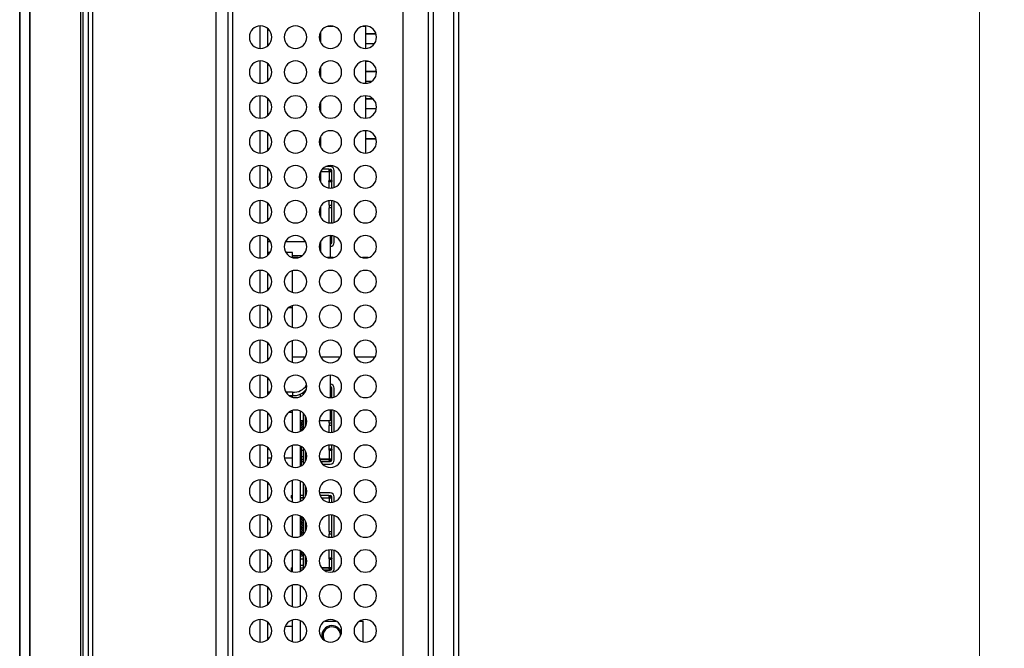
# Model space of a CAD drawing. Header units: millimetres. Extents: x 0 to 1118, y 0 to 864.
# Tile 48 of 256: x 528 to 568, y 377 to 403. Entities that reach past the tile are written whole.
import ezdxf

# ---------------------------------------------------------------- set-up
doc = ezdxf.new("R2010")
doc.units = ezdxf.units.MM
doc.styles.add('SLDTEXTSTYLE3', font='TXT', dxfattribs={"width": 0.75})
doc.dimstyles.new('SLDDIMSTYLE0', dxfattribs={"dimtxt": 4.7625, "dimasz": 3.556, "dimexe": 0, "dimexo": 0.0625, "dimgap": 1.190625, "dimtad": 1, "dimlfac": 5, "dimrnd": 1e-09, "dimzin": 12, "dimdsep": 46, "dimtxsty": 'SLDTEXTSTYLE3', "dimsah": 1, "dimcen": 0.09, "dimadec": 0, "dimazin": 3, "dimtfac": 1, "dimtofl": 0, "dimtmove": 0, "dimatfit": 3, "dimfxl": 1, "dimfrac": 2, "dimtolj": 1, "dimtzin": 12, "dimarcsym": 0})

# ---------------------------------------------------------------- blocks, each defined once
blk = doc.blocks.new('_D_11')
at = {"color": 7, "linetype": 'Continuous', "lineweight": 0}
for p, q in [((547.234, 481.059), (567.714, 481.059)), ((566.714, 350.065), (566.714, 481.059)), ((537.068, 350.065), (567.714, 350.065))]:
    blk.add_line(p, q, dxfattribs=at)
at = {"color": 7, "linetype": 'Continuous', "lineweight": 18}
for points in [[(566.714, 481.059), (566.333, 477.503), (567.095, 477.503)], [(566.714, 350.065), (567.095, 353.621), (566.333, 353.621)]]:
    blk.add_solid(points, dxfattribs=at)
at = {"color": 7, "linetype": 'Continuous', "lineweight": 18, "insert": (560.574, 409.559), "char_height": 4.7625, "attachment_point": 1, "rotation": 90, "style": 'SLDTEXTSTYLE3'}
blk.add_mtext('654.97', dxfattribs=at)

msp = doc.modelspace()

# ---------------------------------------------------------------- linework, layer by layer
at = {"color": 7, "linetype": 'Continuous', "lineweight": 25}
for p, q in [((530.9767, 542.3522), (530.9767, 351.965)), ((528.2367, 540.5322), (528.2367, 353.785)), ((528.2484, 353.785), (528.2484, 540.5322)), ((528.625, 540.5322), (528.625, 353.785)), ((528.6533, 353.785), (528.6533, 540.5322)), ((530.6767, 540.5322), (530.6767, 353.785)), ((530.7767, 353.785), (530.7767, 540.5322)), ((545.8367, 479.7688), (545.8367, 352.9062)), ((544.6167, 429.9586), (544.6167, 358.5462)), ((544.8167, 429.9586), (544.8167, 358.5462)), ((543.6167, 358.7462), (543.6167, 429.7586)), ((536.5767, 427.11), (536.5767, 361.1578)), ((536.7767, 361.3578), (536.7767, 426.6786)), ((538.1767, 402.3444), (538.1767, 401.6436)), ((540.5912, 402.432), (540.7976, 402.432)), ((541.9912, 402.432), (542.0967, 402.432)), ((542.0967, 402.444), (542.0967, 402.432)), ((542.0967, 402.432), (542.0967, 401.544)), ((540.2967, 402.2046), (540.2967, 401.7834)), ((542.0967, 402.1228), (542.5255, 402.1228)), ((542.5255, 402.1228), (542.0967, 402.1228)), ((542.0967, 402.1228), (542.5256, 402.1228)), ((542.5256, 402.1228), (542.0967, 402.1228)), ((542.0967, 402.1228), (542.5256, 402.1228)), ((542.5256, 402.1227), (542.0967, 402.1227)), ((542.0967, 402.1227), (542.5256, 402.1227)), ((542.5256, 402.1227), (542.0967, 402.1227)), ((542.0967, 402.1227), (542.5256, 402.1227)), ((542.5256, 402.1227), (542.0967, 402.1227)), ((542.0967, 402.1227), (542.5256, 402.1227)), ((542.5256, 402.1227), (542.0967, 402.1227)), ((542.4535, 401.7228), (542.0967, 401.7228)), ((538.1767, 400.9444), (538.1767, 400.2436)), ((540.2967, 400.8046), (540.2967, 400.3834)), ((542.0967, 401.044), (542.0967, 400.144)), ((542.2309, 401.0228), (542.0967, 401.0228)), ((542.0967, 400.6228), (542.5434, 400.6228)), ((542.0967, 400.6228), (542.5434, 400.6228)), ((542.5434, 400.6228), (542.0967, 400.6228)), ((542.0967, 400.6228), (542.5434, 400.6228)), ((542.5434, 400.6228), (542.0967, 400.6228)), ((542.0967, 400.6227), (542.5435, 400.6227)), ((542.0967, 400.6227), (542.5435, 400.6227)), ((542.5435, 400.6227), (542.0967, 400.6227)), ((542.0967, 400.6227), (542.5435, 400.6227)), ((542.5435, 400.6227), (542.0967, 400.6227)), ((542.5435, 400.6227), (542.0967, 400.6227)), ((542.5435, 400.6227), (542.0967, 400.6227)), ((542.3487, 400.2228), (542.0967, 400.2228)), ((538.1767, 399.5444), (538.1767, 398.8436)), ((542.0967, 399.644), (542.0967, 398.744)), ((542.0967, 399.5228), (542.4016, 399.5228)), ((542.4016, 399.5228), (542.0967, 399.5228)), ((542.4016, 399.5228), (542.0967, 399.5228)), ((542.0967, 399.5228), (542.4016, 399.5228)), ((542.0967, 399.5228), (542.4016, 399.5228)), ((542.4017, 399.5227), (542.0967, 399.5227)), ((542.4017, 399.5227), (542.0967, 399.5227)), ((542.0967, 399.5227), (542.4017, 399.5227)), ((542.4017, 399.5227), (542.0967, 399.5227)), ((542.0967, 399.5227), (542.4017, 399.5227)), ((542.4017, 399.5227), (542.0967, 399.5227)), ((542.0967, 399.5227), (542.4017, 399.5227)), ((540.2967, 399.4046), (540.2967, 398.9834)), ((542.5387, 399.1228), (542.0967, 399.1228)), ((538.1767, 398.1444), (538.1767, 397.4436)), ((540.2967, 398.0046), (540.2967, 397.5834)), ((542.0967, 398.244), (542.0967, 397.344)), ((542.5255, 397.9228), (542.0967, 397.9228)), ((542.0967, 397.9228), (542.5255, 397.9228)), ((542.5256, 397.9228), (542.0967, 397.9228)), ((542.0967, 397.9228), (542.5256, 397.9228)), ((542.5256, 397.9228), (542.0967, 397.9228)), ((542.0967, 397.9227), (542.5256, 397.9227)), ((542.0967, 397.9227), (542.5256, 397.9227)), ((542.5256, 397.9227), (542.0967, 397.9227)), ((542.5256, 397.9227), (542.0967, 397.9227)), ((542.0967, 397.9227), (542.5256, 397.9227)), ((542.5256, 397.9227), (542.0967, 397.9227)), ((542.5256, 397.9227), (542.0967, 397.9227)), ((538.1767, 396.7444), (538.1767, 396.0436)), ((540.6867, 396.8024), (540.5053, 396.8024)), ((540.2967, 396.6046), (540.2967, 396.1834)), ((540.2967, 396.6024), (540.6467, 396.6024)), ((540.6367, 396.7024), (540.3667, 396.7024)), ((540.6367, 396.7024), (540.6367, 396.6024)), ((540.6467, 396.6024), (540.6467, 396.247)), ((540.6867, 396.6024), (540.6867, 396.7024)), ((540.7467, 396.6024), (540.7467, 396.6424)), ((540.7467, 396.2124), (540.7467, 396.6024)), ((540.8467, 395.9706), (540.8467, 396.6424)), ((540.6267, 396.2124), (540.6267, 395.9491)), ((540.6267, 396.2124), (540.7467, 396.2124)), ((540.6667, 396.2524), (540.6667, 396.2524)), ((540.7383, 396.2524), (540.6667, 396.2524)), ((540.7467, 395.947), (540.7467, 396.2124)), ((538.1767, 395.3444), (538.1767, 394.6436)), ((540.2967, 395.2046), (540.2967, 394.7834)), ((540.6267, 395.4389), (540.6267, 395.2524)), ((540.6267, 395.2524), (540.6467, 395.2524)), ((540.6467, 395.2524), (540.6467, 395.1524)), ((540.7467, 395.2524), (540.7467, 395.4409)), ((540.7467, 395.1524), (540.7467, 395.2524)), ((540.8467, 394.5706), (540.8467, 395.4174)), ((540.6467, 395.1524), (540.6267, 395.1524)), ((540.6267, 395.1524), (540.6267, 394.5491)), ((540.7467, 395.1524), (540.6267, 395.1524)), ((540.6267, 395.1524), (540.6267, 395.1524)), ((540.7467, 394.547), (540.7467, 395.1524)), ((540.7475, 394.8465), (540.7467, 394.8465)), ((540.6967, 393.1586), (540.6967, 394.044)), ((540.7467, 393.8024), (540.7467, 394.0409)), ((540.8467, 393.7624), (540.8467, 394.0174)), ((538.1767, 393.9444), (538.1767, 393.2436)), ((538.2996, 393.7896), (538.1767, 393.7896)), ((539.6996, 393.7896), (538.8891, 393.7896)), ((540.2967, 393.8046), (540.2967, 393.3834)), ((540.6967, 393.8024), (540.7467, 393.8024)), ((540.7467, 393.8024), (540.7467, 393.8024)), ((540.7467, 393.7624), (540.7467, 393.8024)), ((540.7467, 393.7624), (540.7467, 393.7624)), ((538.2779, 393.3586), (538.1767, 393.3586)), ((539.1767, 393.3586), (538.9109, 393.3586)), ((539.1767, 393.1586), (539.1767, 393.3586)), ((539.4079, 393.1586), (539.1808, 393.1586)), ((540.8079, 393.1586), (540.5808, 393.1586)), ((542.2079, 393.1586), (541.9808, 393.1586)), ((538.1767, 392.5444), (538.1767, 391.8436)), ((539.1767, 391.7597), (539.1767, 392.6283)), ((539.1767, 391.1586), (539.1767, 391.2283)), ((538.1767, 391.1444), (538.1767, 390.4436)), ((539.1767, 390.3597), (539.1767, 391.1586)), ((538.1767, 389.7444), (538.1767, 389.0436)), ((539.1767, 388.9597), (539.1767, 389.8283)), ((539.6779, 389.1586), (539.1767, 389.1586)), ((541.0779, 389.1586), (540.3109, 389.1586)), ((542.4779, 389.1586), (541.7109, 389.1586)), ((538.1767, 388.3444), (538.1767, 387.6436)), ((540.6967, 387.544), (540.6967, 388.444)), ((538.2814, 387.7644), (538.1767, 387.7644)), ((539.1767, 387.7644), (538.9073, 387.7644)), ((539.1767, 387.7644), (539.1767, 387.623)), ((539.4967, 387.592), (539.4967, 387.6884)), ((539.5967, 387.7443), (539.5967, 387.6607)), ((539.6967, 387.7924), (539.6967, 387.8356)), ((540.7467, 387.8824), (540.7467, 387.9224)), ((540.7467, 387.547), (540.7467, 387.8824)), ((540.8467, 387.5706), (540.8467, 387.9224)), ((539.0397, 387.623), (539.1767, 387.623)), ((539.1767, 387.5597), (539.1767, 387.623)), ((538.1767, 386.9444), (538.1767, 386.2436)), ((539.035, 386.9618), (539.1767, 386.9618)), ((539.035, 386.9618), (539.1767, 386.9618)), ((539.1767, 386.1597), (539.1767, 387.0283)), ((539.4967, 386.192), (539.4967, 386.996)), ((539.5967, 386.9273), (539.5967, 386.2607)), ((540.6967, 386.6118), (540.6967, 387.044)), ((540.7467, 386.5324), (540.7467, 387.0409)), ((540.8467, 386.1706), (540.8467, 387.0174)), ((539.5967, 386.6118), (539.4967, 386.6118)), ((539.5967, 386.6118), (539.4967, 386.6118)), ((539.5567, 386.5524), (539.4967, 386.5524)), ((539.5567, 386.5524), (539.4967, 386.5524)), ((539.5567, 386.5124), (539.4967, 386.5124)), ((539.5567, 386.6118), (539.5567, 386.5524)), ((539.5567, 386.5524), (539.5567, 386.5524)), ((539.5567, 386.5124), (539.5567, 386.4524)), ((539.6967, 386.3924), (539.6967, 386.7956)), ((539.744, 386.6118), (539.6967, 386.6118)), ((539.744, 386.6118), (539.6967, 386.6118)), ((540.6967, 386.6118), (540.2447, 386.6118)), ((540.6967, 386.6118), (540.2447, 386.6118)), ((540.6267, 386.6118), (540.6267, 386.5324)), ((540.6267, 386.5324), (540.6467, 386.5324)), ((540.6467, 386.5324), (540.6467, 386.4324)), ((540.6967, 386.6118), (540.6967, 386.6118)), ((540.7467, 386.8382), (540.7475, 386.8382)), ((540.7467, 386.4324), (540.7467, 386.5324)), ((539.5567, 386.4524), (539.4967, 386.4524)), ((539.5567, 386.4524), (539.4967, 386.4524)), ((539.5567, 386.4124), (539.4967, 386.4124)), ((539.5567, 386.3524), (539.4967, 386.3524)), ((539.5567, 386.3524), (539.4967, 386.3524)), ((539.5567, 386.3124), (539.4967, 386.3124)), ((539.5567, 386.2524), (539.4967, 386.2524)), ((539.5567, 386.2524), (539.4967, 386.2524)), ((539.5329, 386.2124), (539.4967, 386.2124)), ((539.5567, 386.4524), (539.5567, 386.4524)), ((539.5567, 386.4124), (539.5567, 386.3524)), ((539.5567, 386.3524), (539.5567, 386.3524)), ((539.5567, 386.3124), (539.5567, 386.2524)), ((539.5567, 386.2524), (539.5567, 386.2524)), ((540.6467, 386.4324), (540.6267, 386.4324)), ((540.6267, 386.4324), (540.6267, 386.1491)), ((540.7467, 386.4324), (540.6267, 386.4324)), ((540.6267, 386.4324), (540.6267, 386.4324)), ((540.7467, 386.147), (540.7467, 386.4324)), ((538.1767, 385.5444), (538.1767, 384.8436)), ((539.1767, 384.7597), (539.1767, 385.6283)), ((539.4967, 384.792), (539.4967, 385.596)), ((539.5167, 385.5852), (539.5167, 384.8027)), ((539.5567, 385.5524), (539.5167, 385.5524)), ((539.5567, 385.5524), (539.5167, 385.5524)), ((539.5167, 385.4424), (539.5967, 385.4424)), ((539.5567, 385.5596), (539.5567, 385.5524)), ((539.5567, 385.5524), (539.5567, 385.5524)), ((539.5967, 385.5273), (539.5967, 384.8607)), ((539.6967, 384.9924), (539.6967, 385.3956)), ((540.6267, 385.6389), (540.6267, 385.4724)), ((540.7467, 385.4724), (540.6267, 385.4724)), ((540.6467, 385.4378), (540.6467, 385.0824)), ((540.6667, 385.4324), (540.7383, 385.4324)), ((540.7467, 385.4724), (540.7467, 385.6409)), ((540.7467, 385.0824), (540.7467, 385.4724)), ((540.8467, 385.0424), (540.8467, 385.6174)), ((539.5967, 385.1744), (539.5167, 385.1744)), ((539.5967, 385.1744), (539.5167, 385.1744)), ((539.5167, 385.0824), (539.5967, 385.0824)), ((539.5167, 384.9824), (539.5967, 384.9824)), ((539.5967, 384.9824), (539.5167, 384.9824)), ((539.5167, 384.9824), (539.5967, 384.9824)), ((539.5967, 384.9824), (539.5167, 384.9824)), ((540.2917, 385.0824), (540.6367, 385.0824)), ((540.2917, 385.0824), (540.2917, 385.0824)), ((540.6467, 385.0824), (540.2917, 385.0824)), ((540.2972, 384.9824), (540.6367, 384.9824)), ((540.2972, 384.9824), (540.6867, 384.9824)), ((540.4381, 384.9824), (540.5257, 384.9824)), ((540.5853, 384.9824), (540.4977, 384.9824)), ((540.5455, 384.9824), (540.5478, 384.9824)), ((540.5478, 384.9824), (540.5676, 384.9824)), ((540.6367, 385.0824), (540.6367, 384.9824)), ((540.6867, 385.0824), (540.7467, 385.0824)), ((540.6867, 385.0824), (540.6867, 385.0824)), ((540.6867, 384.9824), (540.6867, 385.0824)), ((540.6867, 384.9824), (540.6867, 384.9824)), ((540.6867, 384.9824), (540.6867, 384.9824)), ((540.7467, 385.0824), (540.7467, 385.0824)), ((540.7467, 385.0424), (540.7467, 385.0824)), ((540.7467, 385.0424), (540.7467, 385.0424)), ((540.3697, 384.8824), (540.6867, 384.8824)), ((538.1767, 384.1444), (538.1767, 383.4436)), ((539.1767, 383.3597), (539.1767, 384.2283)), ((539.4967, 383.392), (539.4967, 384.196)), ((539.5967, 384.1273), (539.5967, 383.4607)), ((539.6967, 383.5924), (539.6967, 383.9956)), ((540.6867, 383.7224), (540.2501, 383.7224)), ((539.1167, 383.6224), (539.1167, 383.5224)), ((539.1167, 383.5224), (539.1167, 383.5224)), ((539.1167, 383.5224), (539.1167, 383.5224)), ((539.1167, 383.5224), (539.1167, 383.5224)), ((539.5967, 383.6224), (539.4967, 383.6224)), ((539.5967, 383.5224), (539.4967, 383.5224)), ((539.4967, 383.5224), (539.5967, 383.5224)), ((539.5967, 383.5224), (539.4967, 383.5224)), ((539.4967, 383.5224), (539.5967, 383.5224)), ((539.4967, 383.4304), (539.5595, 383.4304)), ((539.7104, 383.6224), (539.6967, 383.6224)), ((540.6367, 383.6224), (540.2784, 383.6224)), ((540.3356, 383.5224), (540.6467, 383.5224)), ((540.6367, 383.6224), (540.6367, 383.5224)), ((540.6867, 383.5224), (540.6867, 383.6224)), ((540.7467, 383.5224), (540.7467, 383.5624)), ((540.7467, 383.347), (540.7467, 383.5224)), ((540.8467, 383.3706), (540.8467, 383.5624)), ((538.1767, 382.7444), (538.1767, 382.0436)), ((539.1767, 381.9597), (539.1767, 382.8283)), ((539.4967, 381.992), (539.4967, 382.796)), ((539.5036, 382.7924), (539.4967, 382.7924)), ((539.5036, 382.7924), (539.4967, 382.7924)), ((539.5567, 382.7524), (539.4967, 382.7524)), ((539.5567, 382.6924), (539.4967, 382.6924)), ((539.5567, 382.6924), (539.4967, 382.6924)), ((539.5567, 382.6524), (539.4967, 382.6524)), ((539.5567, 382.5924), (539.4967, 382.5924)), ((539.5567, 382.5924), (539.4967, 382.5924)), ((539.5567, 382.5524), (539.4967, 382.5524)), ((539.5567, 382.7524), (539.5567, 382.6924)), ((539.5567, 382.6924), (539.5567, 382.6924)), ((539.5567, 382.6524), (539.5567, 382.5924)), ((539.5567, 382.5924), (539.5567, 382.5924)), ((539.5567, 382.5524), (539.5567, 382.4924)), ((539.5967, 382.7273), (539.5967, 382.0607)), ((539.6967, 382.1924), (539.6967, 382.5956)), ((540.6267, 382.8389), (540.6267, 382.1724)), ((540.7467, 382.1724), (540.7467, 382.8409)), ((540.8467, 381.9706), (540.8467, 382.8174)), ((539.5567, 382.4924), (539.4967, 382.4924)), ((539.5567, 382.4924), (539.4967, 382.4924)), ((539.5567, 382.4524), (539.4967, 382.4524)), ((539.5567, 382.3924), (539.4967, 382.3924)), ((539.5567, 382.3924), (539.4967, 382.3924)), ((539.5567, 382.3524), (539.4967, 382.3524)), ((539.5567, 382.2924), (539.4967, 382.2924)), ((539.5567, 382.2924), (539.4967, 382.2924)), ((539.5567, 382.2524), (539.4967, 382.2524)), ((539.5567, 382.1924), (539.4967, 382.1924)), ((539.5567, 382.1924), (539.4967, 382.1924)), ((539.5567, 382.1524), (539.4967, 382.1524)), ((539.5567, 382.4924), (539.5567, 382.4924)), ((539.5567, 382.4524), (539.5567, 382.3924)), ((539.5567, 382.3924), (539.5567, 382.3924)), ((539.5567, 382.3524), (539.5567, 382.2924)), ((539.5567, 382.2924), (539.5567, 382.2924)), ((539.5567, 382.2524), (539.5567, 382.1924)), ((539.5567, 382.1924), (539.5567, 382.1924)), ((539.5567, 382.1524), (539.5567, 382.0924)), ((540.6267, 382.1724), (540.6467, 382.1724)), ((540.6467, 382.1724), (540.6467, 382.0724)), ((540.7467, 382.4782), (540.7475, 382.4782)), ((540.7467, 382.0724), (540.7467, 382.1724)), ((538.1767, 382.0724), (538.2091, 382.0724)), ((539.5567, 382.0924), (539.4967, 382.0924)), ((539.5567, 382.0924), (539.4967, 382.0924)), ((539.5567, 382.0524), (539.4967, 382.0524)), ((539.4974, 381.9924), (539.4967, 381.9924)), ((539.4974, 381.9924), (539.4967, 381.9924)), ((539.5567, 382.0924), (539.5567, 382.0924)), ((539.5567, 382.0524), (539.5567, 382.0284)), ((540.6467, 382.0724), (540.6267, 382.0724)), ((540.6267, 382.0724), (540.6267, 381.9491)), ((540.7467, 382.0724), (540.6267, 382.0724)), ((540.6267, 382.0724), (540.6267, 382.0724)), ((540.7467, 381.947), (540.7467, 382.0724)), ((539.1767, 380.5597), (539.1767, 381.4283)), ((539.4967, 380.592), (539.4967, 381.396)), ((539.5036, 381.3924), (539.4967, 381.3924)), ((539.5036, 381.3924), (539.4967, 381.3924)), ((539.5567, 381.3524), (539.4967, 381.3524)), ((539.5567, 381.3524), (539.5567, 381.2924)), ((540.6267, 381.4389), (540.6267, 381.1124)), ((540.7467, 381.1124), (540.7467, 381.4409)), ((540.7467, 381.3838), (540.7475, 381.3838)), ((540.8467, 380.6824), (540.8467, 381.4174)), ((538.1767, 381.3444), (538.1767, 380.6436)), ((538.8467, 381.0395), (538.8467, 380.9484)), ((539.5567, 381.2924), (539.4967, 381.2924)), ((539.5567, 381.2924), (539.4967, 381.2924)), ((539.5567, 381.2524), (539.4967, 381.2524)), ((539.5567, 381.1924), (539.4967, 381.1924)), ((539.5567, 381.1924), (539.4967, 381.1924)), ((539.4967, 381.0824), (539.5967, 381.0824)), ((539.5567, 381.2924), (539.5567, 381.2924)), ((539.5567, 381.2524), (539.5567, 381.1924)), ((539.5567, 381.1924), (539.5567, 381.1924)), ((539.5967, 381.3273), (539.5967, 380.6607)), ((539.6967, 380.7924), (539.6967, 381.1956)), ((539.6967, 381.0824), (539.7356, 381.0824)), ((540.7467, 381.1124), (540.6267, 381.1124)), ((540.6467, 381.0778), (540.6467, 380.7224)), ((540.6667, 381.0724), (540.7383, 381.0724)), ((540.7467, 380.7224), (540.7467, 381.1124)), ((539.1167, 380.7224), (539.1167, 380.6224)), ((539.1167, 380.6224), (539.1167, 380.6224)), ((539.1167, 380.6224), (539.1167, 380.6224)), ((539.1167, 380.6224), (539.1167, 380.6224)), ((539.5967, 380.8144), (539.4967, 380.8144)), ((539.5967, 380.8144), (539.4967, 380.8144)), ((539.4967, 380.7224), (539.5967, 380.7224)), ((539.4967, 380.6224), (539.5482, 380.6224)), ((539.5481, 380.6224), (539.4967, 380.6224)), ((539.4967, 380.6224), (539.5481, 380.6224)), ((539.5482, 380.6224), (539.4967, 380.6224)), ((540.6467, 380.7224), (540.3356, 380.7224)), ((540.3356, 380.7224), (540.6367, 380.7224)), ((540.4406, 380.6224), (540.6367, 380.6224)), ((540.4406, 380.6224), (540.6867, 380.6224)), ((540.4406, 380.6224), (540.5257, 380.6224)), ((540.5853, 380.6224), (540.4977, 380.6224)), ((540.5455, 380.6224), (540.5478, 380.6224)), ((540.5478, 380.6224), (540.5676, 380.6224)), ((540.6367, 380.7224), (540.6367, 380.6224)), ((540.6867, 380.7224), (540.7467, 380.7224)), ((540.6867, 380.7224), (540.6867, 380.7224)), ((540.6867, 380.6224), (540.6867, 380.7224)), ((540.6867, 380.6224), (540.6867, 380.6224)), ((540.6867, 380.6224), (540.6867, 380.6224)), ((540.7467, 380.7224), (540.7467, 380.7224)), ((540.7467, 380.6824), (540.7467, 380.7224)), ((540.7467, 380.6824), (540.7467, 380.6824)), ((538.1767, 379.9444), (538.1767, 379.2436)), ((539.1767, 379.1597), (539.1767, 380.0283)), ((539.4967, 379.192), (539.4967, 379.996)), ((538.8467, 379.6395), (538.8467, 379.5484)), ((539.1767, 377.7597), (539.1767, 378.6283)), ((539.4967, 377.792), (539.4967, 378.596)), ((539.511, 378.5884), (539.4967, 378.5884)), ((540.4777, 378.5884), (540.9111, 378.5884)), ((541.8777, 378.5884), (542.0067, 378.5884)), ((542.0067, 377.7526), (542.0067, 378.5884)), ((538.1767, 378.5444), (538.1767, 377.8436)), ((538.8876, 378.3864), (539.1767, 378.3864))]:
    msp.add_line(p, q, dxfattribs=at)
at = {"color": 8, "linetype": 'Continuous', "lineweight": 25}
for p, q in [((531.1524, 539.1794), (531.1524, 361.1578)), ((545.6367, 352.9062), (545.6367, 479.7636)), ((536.1081, 361.1578), (536.1081, 427.11)), ((537.8838, 401.5441), (537.8838, 402.4439)), ((537.8838, 400.1441), (537.8838, 401.0439)), ((537.8838, 398.7441), (537.8838, 399.6439)), ((537.8838, 397.3441), (537.8838, 398.2439)), ((537.8838, 395.9441), (537.8838, 396.8439)), ((537.8838, 394.5441), (537.8838, 395.4439)), ((537.8838, 393.1441), (537.8838, 394.0439)), ((539.1767, 393.2396), (539.5717, 393.2396)), ((537.8838, 391.7441), (537.8838, 392.6439)), ((537.8838, 390.3441), (537.8838, 391.2439)), ((539.0306, 391.1586), (539.1767, 391.1586)), ((537.8838, 388.9441), (537.8838, 389.8439)), ((537.8838, 387.5441), (537.8838, 388.4439)), ((537.8838, 386.1441), (537.8838, 387.0439)), ((537.8838, 384.7441), (537.8838, 385.6439)), ((538.3387, 385.123), (538.1767, 385.123)), ((539.1767, 385.123), (538.85, 385.123)), ((540.4977, 384.9824), (540.4977, 384.9824)), ((537.8838, 383.3441), (537.8838, 384.2439)), ((540.6467, 383.5224), (540.6467, 383.3465)), ((537.8838, 381.9441), (537.8838, 382.8439)), ((537.8838, 380.5441), (537.8838, 381.4439)), ((540.4977, 380.6224), (540.4977, 380.6224)), ((537.8838, 379.1441), (537.8838, 380.0439)), ((537.8838, 377.7441), (537.8838, 378.6439)), ((540.7517, 378.4034), (540.7517, 378.4034))]:
    msp.add_line(p, q, dxfattribs=at)
at = {"color": 7, "linetype": 'Continuous', "lineweight": 25, "flags": 128}
for points in [[(540.6367, 396.7024), (540.6464, 396.7024), (540.6558, 396.7024), (540.6645, 396.7024), (540.672, 396.7024), (540.6783, 396.7024), (540.6829, 396.7024), (540.6857, 396.7024), (540.6867, 396.7024)], [(540.6467, 396.6024), (540.6662, 396.6024), (540.685, 396.6024), (540.7022, 396.6024), (540.7174, 396.6024), (540.7298, 396.6024), (540.7391, 396.6024), (540.7448, 396.6024), (540.7467, 396.6024)], [(540.7383, 396.2524), (540.7329, 396.2524), (540.7262, 396.2524), (540.7184, 396.2524), (540.7096, 396.2524), (540.6998, 396.2524), (540.6894, 396.2524), (540.6782, 396.2524), (540.6667, 396.2524)], [(540.6467, 395.2524), (540.6662, 395.2524), (540.685, 395.2524), (540.7022, 395.2524), (540.7174, 395.2524), (540.7298, 395.2524), (540.7391, 395.2524), (540.7448, 395.2524), (540.7467, 395.2524)], [(540.7467, 395.1524), (540.7448, 395.1524), (540.7391, 395.1524), (540.7298, 395.1524), (540.7174, 395.1524), (540.7022, 395.1524), (540.685, 395.1524), (540.6662, 395.1524), (540.6467, 395.1524)], [(540.7467, 393.8024), (540.7448, 393.8024), (540.7391, 393.8024), (540.7298, 393.8024), (540.7174, 393.8024), (540.7022, 393.8024), (540.6967, 393.8024)], [(540.6967, 387.8824), (540.7022, 387.8824), (540.7174, 387.8824), (540.7298, 387.8824), (540.7391, 387.8824), (540.7448, 387.8824), (540.7467, 387.8824)], [(540.6467, 386.5324), (540.6662, 386.5324), (540.685, 386.5324), (540.7022, 386.5324), (540.7174, 386.5324), (540.7298, 386.5324), (540.7391, 386.5324), (540.7448, 386.5324), (540.7467, 386.5324)], [(540.7467, 386.4324), (540.7448, 386.4324), (540.7391, 386.4324), (540.7298, 386.4324), (540.7174, 386.4324), (540.7022, 386.4324), (540.685, 386.4324), (540.6662, 386.4324), (540.6467, 386.4324)], [(540.6667, 385.4324), (540.6782, 385.4324), (540.6894, 385.4324), (540.6998, 385.4324), (540.7096, 385.4324), (540.7184, 385.4324), (540.7262, 385.4324), (540.7329, 385.4324), (540.7383, 385.4324)], [(540.2569, 385.0887), (540.2722, 385.0843), (540.2917, 385.0824)], [(540.2917, 385.0824), (540.2722, 385.0843), (540.2569, 385.0887)], [(540.2972, 384.9824), (540.3084, 384.9824), (540.3253, 384.9824), (540.3427, 384.9824)], [(540.3427, 384.9824), (540.3148, 384.9824), (540.2972, 384.9824)], [(540.3427, 384.9824), (540.3601, 384.9824), (540.3769, 384.9824), (540.3926, 384.9824), (540.4067, 384.9824), (540.4186, 384.9824), (540.428, 384.9824), (540.4346, 384.9824), (540.4381, 384.9824)], [(540.4977, 384.9824), (540.492, 384.9824), (540.4813, 384.9824), (540.466, 384.9824), (540.4467, 384.9824), (540.4238, 384.9824), (540.3983, 384.9824), (540.371, 384.9824), (540.3427, 384.9824)], [(540.5257, 384.9824), (540.5264, 384.9824), (540.5278, 384.9824), (540.5297, 384.9824), (540.5322, 384.9824), (540.5351, 384.9824), (540.5384, 384.9824), (540.5419, 384.9824), (540.5455, 384.9824)], [(540.5676, 384.9824), (540.5715, 384.9824), (540.5751, 384.9824), (540.5783, 384.9824), (540.581, 384.9824), (540.5832, 384.9824), (540.5846, 384.9824), (540.5853, 384.9824), (540.5853, 384.9824)], [(540.6367, 385.0824), (540.6464, 385.0824), (540.6558, 385.0824), (540.6645, 385.0824), (540.672, 385.0824), (540.6783, 385.0824), (540.6829, 385.0824), (540.6857, 385.0824), (540.6867, 385.0824)], [(540.6867, 384.9824), (540.6857, 384.9824), (540.6829, 384.9824), (540.6783, 384.9824), (540.672, 384.9824), (540.6645, 384.9824), (540.6558, 384.9824), (540.6464, 384.9824), (540.6367, 384.9824)], [(540.7467, 385.0824), (540.7448, 385.0824), (540.7391, 385.0824), (540.7298, 385.0824), (540.7174, 385.0824), (540.7022, 385.0824), (540.685, 385.0824), (540.6662, 385.0824), (540.6467, 385.0824)], [(539.1167, 383.6224), (539.1186, 383.6224), (539.1243, 383.6224), (539.1335, 383.6224), (539.146, 383.6224), (539.1611, 383.6224), (539.1767, 383.6224)], [(539.1767, 383.5224), (539.1611, 383.5224), (539.146, 383.5224), (539.1335, 383.5224), (539.1243, 383.5224), (539.1186, 383.5224), (539.1167, 383.5224)], [(539.1167, 383.5224), (539.1186, 383.5224), (539.1243, 383.5224), (539.1335, 383.5224), (539.146, 383.5224), (539.1611, 383.5224), (539.1767, 383.5224)], [(539.1767, 383.5224), (539.165, 383.5224), (539.1537, 383.5224), (539.1433, 383.5224), (539.1343, 383.5224), (539.1268, 383.5224), (539.1212, 383.5224), (539.1178, 383.5224), (539.1167, 383.5224)], [(539.1167, 383.5224), (539.1178, 383.5224), (539.1212, 383.5224), (539.1268, 383.5224), (539.1343, 383.5224), (539.1433, 383.5224), (539.1537, 383.5224), (539.165, 383.5224), (539.1767, 383.5224)], [(540.6367, 383.6224), (540.6464, 383.6224), (540.6558, 383.6224), (540.6645, 383.6224), (540.672, 383.6224), (540.6783, 383.6224), (540.6829, 383.6224), (540.6857, 383.6224), (540.6867, 383.6224)], [(540.6467, 383.5224), (540.6662, 383.5224), (540.685, 383.5224), (540.7022, 383.5224), (540.7174, 383.5224), (540.7298, 383.5224), (540.7391, 383.5224), (540.7448, 383.5224), (540.7467, 383.5224)], [(540.6467, 382.1724), (540.6662, 382.1724), (540.685, 382.1724), (540.7022, 382.1724), (540.7174, 382.1724), (540.7298, 382.1724), (540.7391, 382.1724), (540.7448, 382.1724), (540.7467, 382.1724)], [(540.7467, 382.0724), (540.7448, 382.0724), (540.7391, 382.0724), (540.7298, 382.0724), (540.7174, 382.0724), (540.7022, 382.0724), (540.685, 382.0724), (540.6662, 382.0724), (540.6467, 382.0724)], [(540.6667, 381.0724), (540.6782, 381.0724), (540.6894, 381.0724), (540.6998, 381.0724), (540.7096, 381.0724), (540.7184, 381.0724), (540.7262, 381.0724), (540.7329, 381.0724), (540.7383, 381.0724)], [(539.1167, 380.7224), (539.1186, 380.7224), (539.1243, 380.7224), (539.1335, 380.7224), (539.146, 380.7224), (539.1611, 380.7224), (539.1767, 380.7224)], [(539.1167, 380.6224), (539.1178, 380.6224), (539.1212, 380.6224), (539.1268, 380.6224), (539.1343, 380.6224), (539.1433, 380.6224), (539.1537, 380.6224), (539.165, 380.6224), (539.1767, 380.6224)], [(539.1767, 380.6224), (539.165, 380.6224), (539.1537, 380.6224), (539.1433, 380.6224), (539.1343, 380.6224), (539.1268, 380.6224), (539.1212, 380.6224), (539.1178, 380.6224), (539.1167, 380.6224)], [(539.1167, 380.6224), (539.1186, 380.6224), (539.1243, 380.6224), (539.1335, 380.6224), (539.146, 380.6224), (539.1611, 380.6224), (539.1767, 380.6224)], [(539.1767, 380.6224), (539.1611, 380.6224), (539.146, 380.6224), (539.1335, 380.6224), (539.1243, 380.6224), (539.1186, 380.6224), (539.1167, 380.6224)], [(540.4977, 380.6224), (540.492, 380.6224), (540.4813, 380.6224), (540.466, 380.6224), (540.4467, 380.6224), (540.4406, 380.6224)], [(540.5257, 380.6224), (540.5264, 380.6224), (540.5278, 380.6224), (540.5297, 380.6224), (540.5322, 380.6224), (540.5351, 380.6224), (540.5384, 380.6224), (540.5419, 380.6224), (540.5455, 380.6224)], [(540.5676, 380.6224), (540.5715, 380.6224), (540.5751, 380.6224), (540.5783, 380.6224), (540.581, 380.6224), (540.5832, 380.6224), (540.5846, 380.6224), (540.5853, 380.6224), (540.5853, 380.6224)], [(540.6367, 380.7224), (540.6464, 380.7224), (540.6558, 380.7224), (540.6645, 380.7224), (540.672, 380.7224), (540.6783, 380.7224), (540.6829, 380.7224), (540.6857, 380.7224), (540.6867, 380.7224)], [(540.6867, 380.6224), (540.6857, 380.6224), (540.6829, 380.6224), (540.6783, 380.6224), (540.672, 380.6224), (540.6645, 380.6224), (540.6558, 380.6224), (540.6464, 380.6224), (540.6367, 380.6224)], [(540.7467, 380.7224), (540.7448, 380.7224), (540.7391, 380.7224), (540.7298, 380.7224), (540.7174, 380.7224), (540.7022, 380.7224), (540.685, 380.7224), (540.6662, 380.7224), (540.6467, 380.7224)]]:
    msp.add_lwpolyline(points, dxfattribs=at)
at = {"color": 7, "linetype": 'Continuous', "lineweight": 25}
for centre, radius, start, end in [((537.8944, 401.994), 0.45, 0, 180), ((539.2944, 401.994), 0.45, 0, 180), ((540.6944, 401.994), 0.45, 0, 180), ((542.0944, 401.994), 0.45, 0, 180), ((537.8944, 401.994), 0.45, 180, 0), ((539.2944, 401.994), 0.45, 180, 0), ((540.6944, 401.994), 0.45, 180, 0), ((542.0944, 401.994), 0.45, 180, 0), ((537.8944, 400.594), 0.45, 0, 180), ((539.2944, 400.594), 0.45, 0, 180), ((540.6944, 400.594), 0.45, 0, 180), ((542.0944, 400.594), 0.45, 0, 180), ((537.8944, 400.594), 0.45, 180, 0), ((539.2944, 400.594), 0.45, 180, 0), ((540.6944, 400.594), 0.45, 180, 0), ((542.0944, 400.594), 0.45, 180, 0), ((537.8944, 399.194), 0.45, 0, 180), ((539.2944, 399.194), 0.45, 0, 180), ((540.6944, 399.194), 0.45, 0, 180), ((542.0944, 399.194), 0.45, 0, 180), ((537.8944, 399.194), 0.45, 180, 0), ((539.2944, 399.194), 0.45, 180, 0), ((540.6944, 399.194), 0.45, 180, 0), ((542.0944, 399.194), 0.45, 180, 0), ((537.8944, 397.794), 0.45, 0, 180), ((539.2944, 397.794), 0.45, 0, 180), ((540.6944, 397.794), 0.45, 0, 180), ((542.0944, 397.794), 0.45, 0, 180), ((537.8944, 397.794), 0.45, 180, 0), ((539.2944, 397.794), 0.45, 180, 0), ((540.6944, 397.794), 0.45, 180, 0), ((542.0944, 397.794), 0.45, 180, 0), ((537.8944, 396.394), 0.45, 0, 180), ((539.2944, 396.394), 0.45, 0, 180), ((540.6944, 396.394), 0.45, 0, 180), ((540.6867, 396.6424), 0.16, 0, 90), ((542.0944, 396.394), 0.45, 0, 180), ((537.8944, 396.394), 0.45, 180, 0), ((539.2944, 396.394), 0.45, 180, 0), ((540.6944, 396.394), 0.45, 180, 0), ((540.6867, 396.6424), 0.06, 0, 90), ((542.0944, 396.394), 0.45, 180, 0), ((540.6667, 396.2124), 0.04, 120, 180), ((537.8944, 394.994), 0.45, 0, 180), ((539.2944, 394.994), 0.45, 0, 180), ((540.6944, 394.994), 0.45, 0, 180), ((542.0944, 394.994), 0.45, 0, 180), ((537.8944, 394.994), 0.45, 180, 0), ((539.2944, 394.994), 0.45, 180, 0), ((540.6944, 394.994), 0.45, 180, 0), ((542.0944, 394.994), 0.45, 180, 0), ((537.8944, 393.594), 0.45, 0, 180), ((539.2944, 393.594), 0.45, 0, 180), ((540.6944, 393.594), 0.45, 0, 180), ((542.0944, 393.594), 0.45, 0, 180), ((537.8944, 393.594), 0.45, 180, 0), ((539.2944, 393.594), 0.45, 180, 0), ((540.6944, 393.594), 0.45, 180, 0), ((540.6867, 393.7624), 0.16, 273.58332, 0), ((540.6867, 393.7624), 0.06, 279.59407, 0), ((540.6867, 393.7624), 0.06, 279.59407, 0), ((542.0944, 393.594), 0.45, 180, 0), ((537.8944, 392.194), 0.45, 0, 180), ((539.2944, 392.194), 0.45, 0, 180), ((540.6944, 392.194), 0.45, 0, 180), ((542.0944, 392.194), 0.45, 0, 180), ((537.8944, 392.194), 0.45, 180, 0), ((539.2944, 392.194), 0.45, 180, 0), ((540.6944, 392.194), 0.45, 180, 0), ((542.0944, 392.194), 0.45, 180, 0), ((537.8944, 390.794), 0.45, 0, 180), ((539.2944, 390.794), 0.45, 0, 180), ((540.6944, 390.794), 0.45, 0, 180), ((542.0944, 390.794), 0.45, 0, 180), ((537.8944, 390.794), 0.45, 180, 0), ((539.2944, 390.794), 0.45, 180, 0), ((540.6944, 390.794), 0.45, 180, 0), ((542.0944, 390.794), 0.45, 180, 0), ((537.8944, 389.394), 0.45, 0, 180), ((539.2944, 389.394), 0.45, 0, 180), ((540.6944, 389.394), 0.45, 0, 180), ((542.0944, 389.394), 0.45, 0, 180), ((537.8944, 389.394), 0.45, 180, 0), ((539.2944, 389.394), 0.45, 180, 0), ((540.6944, 389.394), 0.45, 180, 0), ((542.0944, 389.394), 0.45, 180, 0), ((537.8944, 387.994), 0.45, 0, 180), ((539.2944, 387.994), 0.45, 0, 180), ((540.6944, 387.994), 0.45, 0, 180), ((540.6867, 387.9224), 0.16, 0, 86.41668), ((542.0944, 387.994), 0.45, 0, 180), ((537.8944, 387.994), 0.45, 180, 0), ((539.2944, 387.994), 0.45, 180, 0), ((539.2332, 388.3588), 0.5971, 264.56536, 328.33714), ((539.2157, 388.2581), 0.6363, 266.48591, 324.07235), ((540.6944, 387.994), 0.45, 180, 0), ((540.6867, 387.9224), 0.06, 0, 80.40593), ((542.0944, 387.994), 0.45, 180, 0), ((537.8944, 386.594), 0.45, 0, 180), ((539.2944, 386.594), 0.45, 0, 180), ((540.6944, 386.594), 0.45, 0, 180), ((542.0944, 386.594), 0.45, 0, 180), ((537.8944, 386.594), 0.45, 180, 0), ((539.2944, 386.594), 0.45, 180, 0), ((540.6944, 386.594), 0.45, 180, 0), ((542.0944, 386.594), 0.45, 180, 0), ((537.8944, 385.194), 0.45, 0, 180), ((539.2944, 385.194), 0.45, 0, 180), ((540.6944, 385.194), 0.45, 0, 180), ((540.6667, 385.4724), 0.04, 180, 240), ((542.0944, 385.194), 0.45, 0, 180), ((537.8944, 385.194), 0.45, 180, 0), ((539.2944, 385.194), 0.45, 180, 0), ((540.6944, 385.194), 0.45, 180, 0), ((540.6867, 385.0424), 0.16, 270, 0), ((540.6867, 385.0424), 0.06, 270, 0), ((540.6867, 385.0424), 0.06, 270, 0), ((542.0944, 385.194), 0.45, 180, 0), ((537.8944, 383.794), 0.45, 0, 180), ((539.2944, 383.794), 0.45, 0, 180), ((540.6944, 383.794), 0.45, 0, 180), ((542.0944, 383.794), 0.45, 0, 180), ((537.8944, 383.794), 0.45, 180, 0), ((539.2944, 383.794), 0.45, 180, 0), ((540.6944, 383.794), 0.45, 180, 0), ((540.6867, 383.5624), 0.16, 0, 90), ((542.0944, 383.794), 0.45, 180, 0), ((540.6867, 383.5624), 0.06, 0, 90), ((537.8944, 382.394), 0.45, 0, 180), ((539.2944, 382.394), 0.45, 0, 180), ((540.6944, 382.394), 0.45, 0, 180), ((542.0944, 382.394), 0.45, 0, 180), ((537.8944, 382.394), 0.45, 180, 0), ((539.2944, 382.394), 0.45, 180, 0), ((540.6944, 382.394), 0.45, 180, 0), ((542.0944, 382.394), 0.45, 180, 0), ((537.8944, 380.994), 0.45, 0, 180), ((539.2944, 380.994), 0.45, 0, 180), ((540.6944, 380.994), 0.45, 0, 180), ((542.0944, 380.994), 0.45, 0, 180), ((537.8944, 380.994), 0.45, 180, 0), ((539.2944, 380.994), 0.45, 180, 0), ((540.6944, 380.994), 0.45, 180, 0), ((540.6667, 381.1124), 0.04, 180, 240), ((542.0944, 380.994), 0.45, 180, 0), ((540.6867, 380.6824), 0.06, 270, 0), ((540.6867, 380.6824), 0.06, 270, 0), ((540.6867, 380.6824), 0.16, 305.53105, 0), ((537.8944, 379.594), 0.45, 0, 180), ((539.2944, 379.594), 0.45, 0, 180), ((540.6944, 379.594), 0.45, 0, 180), ((542.0944, 379.594), 0.45, 0, 180), ((537.8944, 379.594), 0.45, 180, 0), ((539.2944, 379.594), 0.45, 180, 0), ((540.6944, 379.594), 0.45, 180, 0), ((542.0944, 379.594), 0.45, 180, 0), ((537.8944, 378.194), 0.45, 0, 180), ((539.2944, 378.194), 0.45, 0, 180), ((540.6944, 378.194), 0.45, 0, 180), ((542.0944, 378.194), 0.45, 0, 180), ((537.8944, 378.194), 0.45, 180, 0), ((539.2944, 378.194), 0.45, 180, 0), ((540.6944, 378.194), 0.45, 180, 0), ((540.7517, 378.0034), 0.4, 90, 197.77053), ((540.7517, 378.0044), 0.35, 90, 213.90544), ((540.7517, 378.0034), 0.4, 15.69734, 90), ((540.7517, 378.0044), 0.35, 359.7255, 90), ((542.0944, 378.194), 0.45, 180, 0)]:
    msp.add_arc(centre, radius, start, end, dxfattribs=at)
for points, knots in [([(540.6267, 396.2124), (540.6268, 396.2148), (540.6271, 396.2199), (540.6292, 396.2271), (540.6327, 396.2339), (540.6389, 396.2419), (540.65, 396.2502), (540.6605, 396.2516), (540.6667, 396.2524)], [0, 0, 0, 0, 0.0959524, 0.1968771, 0.3054674, 0.4238946, 0.6589302, 1, 1, 1, 1]), ([(540.6467, 396.247), (540.6503, 396.2488), (540.6567, 396.2518), (540.6636, 396.2522), (540.6667, 396.2524)], [0, 0, 0, 0, 0.560111, 1, 1, 1, 1]), ([(540.7383, 396.2524), (540.7394, 396.2523), (540.7414, 396.252), (540.7436, 396.2497), (540.7451, 396.2462), (540.746, 396.2413), (540.7465, 396.2352), (540.7467, 396.2282), (540.7467, 396.2205), (540.7467, 396.2151), (540.7467, 396.2124)], [0, 0, 0, 0, 0.12772769, 0.25188485, 0.37621028, 0.49896928, 0.62222234, 0.74670325, 0.87247664, 1, 1, 1, 1]), ([(540.6667, 385.4324), (540.6628, 385.4327), (540.6558, 385.4332), (540.6495, 385.4364), (540.6467, 385.4378)], [0, 0, 0, 0, 0.5591271, 1, 1, 1, 1]), ([(540.7467, 385.4724), (540.7467, 385.4697), (540.7467, 385.4643), (540.7467, 385.4566), (540.7465, 385.4496), (540.746, 385.4435), (540.7451, 385.4386), (540.7436, 385.4351), (540.7414, 385.4328), (540.7394, 385.4325), (540.7383, 385.4324)], [0, 0, 0, 0, 0.1272758, 0.2528804, 0.3771911, 0.500402, 0.6232208, 0.7477379, 0.872062, 1, 1, 1, 1]), ([(540.6667, 381.0724), (540.6628, 381.0727), (540.6558, 381.0732), (540.6495, 381.0764), (540.6467, 381.0778)], [0, 0, 0, 0, 0.5591271, 1, 1, 1, 1]), ([(540.7467, 381.1124), (540.7467, 381.1097), (540.7467, 381.1043), (540.7467, 381.0966), (540.7465, 381.0896), (540.746, 381.0835), (540.7451, 381.0786), (540.7436, 381.0751), (540.7414, 381.0728), (540.7394, 381.0725), (540.7383, 381.0724)], [0, 0, 0, 0, 0.1272758, 0.2528804, 0.3771911, 0.500402, 0.6232208, 0.7477379, 0.872062, 1, 1, 1, 1])]:
    msp.add_open_spline(points, degree=3, knots=knots, dxfattribs=at)

# ---------------------------------------------------------------- dimensions: what is measured, and where the dimension line sits
at = {"color": 7, "linetype": 'Continuous', "lineweight": 18}
dim = msp.add_linear_dim(base=(566.7136, 481.0586), p1=(536.0681, 350.065), p2=(546.2337, 481.0586), angle=90, dimstyle='SLDDIMSTYLE0', dxfattribs=at)
dim.commit()
dim.dimension.update_dxf_attribs({"geometry": '_D_11', "text_midpoint": (566.7136, 419.2336), "dimtype": 160})

doc.saveas('drawing.dxf')
